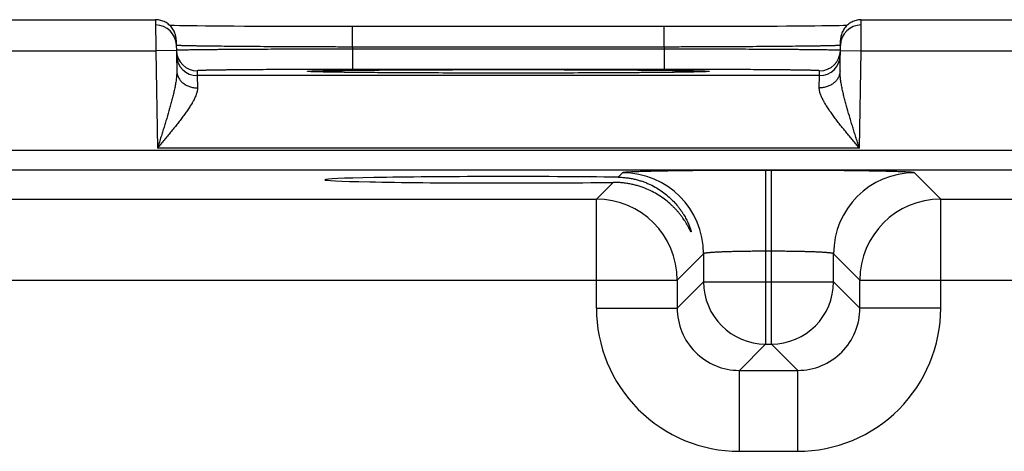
# Model space of a CAD drawing. Header units: inches. Extents: x 0 to 34, y 0 to 22.
# Tile 28 of 46: x 15.9 to 16.8, y 19.1 to 19.5. Entities that reach past the tile are written whole.
import ezdxf

# ---------------------------------------------------------------- set-up
doc = ezdxf.new("R2010")
doc.units = ezdxf.units.IN
doc.header["$LTSCALE"] = 1.87
doc.header["$MEASUREMENT"] = 0
doc.layers.get('0').update_dxf_attribs({"linetype": 'CONTINUOUS'})

msp = doc.modelspace()

# ---------------------------------------------------------------- linework, layer by layer
at = {"color": 7, "linetype": 'CONTINUOUS'}
for p, q in [((15.73658, 19.50671), (15.9856, 19.50671)), ((15.9856, 19.50671), (15.98578, 19.47671)), ((16.6664, 19.47671), (16.66658, 19.50671)), ((16.66658, 19.50671), (16.9156, 19.50671)), ((16.00882, 19.5009), (16.00383, 19.50099)), ((16.01337, 19.50083), (16.00882, 19.5009)), ((16.01887, 19.50075), (16.01337, 19.50083)), ((16.02564, 19.50067), (16.01887, 19.50075)), ((16.03393, 19.50059), (16.02564, 19.50067)), ((16.04401, 19.50049), (16.03393, 19.50059)), ((16.05207, 19.50043), (16.04401, 19.50049)), ((16.06127, 19.50037), (16.05207, 19.50043)), ((16.07133, 19.5003), (16.06127, 19.50037)), ((16.0818, 19.50025), (16.07133, 19.5003)), ((16.09269, 19.5002), (16.0818, 19.50025)), ((16.10391, 19.50015), (16.09269, 19.5002)), ((16.11544, 19.50012), (16.10391, 19.50015)), ((16.12723, 19.50009), (16.11544, 19.50012)), ((16.13923, 19.50006), (16.12723, 19.50009)), ((16.15137, 19.50004), (16.13923, 19.50006)), ((16.16363, 19.50003), (16.15137, 19.50004)), ((16.17569, 19.50003), (16.16363, 19.50003)), ((16.17569, 19.48038), (16.17569, 19.50003)), ((16.48857, 19.50003), (16.17569, 19.50003)), ((16.47649, 19.48038), (16.47649, 19.50003)), ((16.50083, 19.50004), (16.48857, 19.50003)), ((16.51299, 19.50006), (16.50083, 19.50004)), ((16.52495, 19.50009), (16.51299, 19.50006)), ((16.53683, 19.50012), (16.52495, 19.50009)), ((16.54834, 19.50015), (16.53683, 19.50012)), ((16.56305, 19.50021), (16.54834, 19.50015)), ((16.57506, 19.50027), (16.56305, 19.50021)), ((16.58536, 19.50033), (16.57506, 19.50027)), ((16.59443, 19.50039), (16.58536, 19.50033)), ((16.60495, 19.50047), (16.59443, 19.50039)), ((16.61397, 19.50055), (16.60495, 19.50047)), ((16.62173, 19.50062), (16.61397, 19.50055)), ((16.62843, 19.50069), (16.62173, 19.50062)), ((16.63423, 19.50077), (16.62843, 19.50069)), ((16.64034, 19.50085), (16.63423, 19.50077)), ((16.64527, 19.50093), (16.64034, 19.50085)), ((16.64929, 19.501), (16.64527, 19.50093)), ((16.65266, 19.50107), (16.64929, 19.501)), ((16.0056, 19.48706), (16.00612, 19.4573)), ((16.64606, 19.4573), (16.64658, 19.48706)), ((15.7364, 19.47671), (15.98578, 19.47671)), ((16.00577, 19.47706), (15.98578, 19.47671)), ((15.98578, 19.47671), (15.98742, 19.38282)), ((16.00578, 19.48199), (16.00569, 19.48204)), ((16.47649, 19.48038), (16.17569, 19.48038)), ((16.17569, 19.48038), (16.17572, 19.47845)), ((16.17572, 19.47845), (16.17572, 19.4588)), ((16.47646, 19.47845), (16.17572, 19.47845)), ((16.47649, 19.48038), (16.47646, 19.47845)), ((16.47646, 19.47845), (16.47646, 19.4588)), ((16.64649, 19.48204), (16.6464, 19.48199)), ((16.64641, 19.47706), (16.6664, 19.47671)), ((16.66476, 19.38282), (16.6664, 19.47671)), ((16.6664, 19.47671), (16.91578, 19.47671)), ((16.02577, 19.45749), (16.02585, 19.45282)), ((16.47646, 19.4588), (16.17572, 19.4588)), ((16.62633, 19.45282), (16.62641, 19.45749)), ((16.62633, 19.45282), (16.02585, 19.45282)), ((16.02585, 19.45282), (16.02612, 19.44102)), ((16.13465, 19.45673), (16.13462, 19.45673)), ((16.13497, 19.45671), (16.1348, 19.45672)), ((16.13518, 19.45669), (16.13497, 19.45671)), ((16.13546, 19.45668), (16.13518, 19.45669)), ((16.1358, 19.45666), (16.13546, 19.45668)), ((16.13644, 19.45663), (16.1358, 19.45666)), ((16.13724, 19.45659), (16.13644, 19.45663)), ((16.13821, 19.45655), (16.13724, 19.45659)), ((16.13981, 19.4565), (16.13821, 19.45655)), ((16.14183, 19.45644), (16.13981, 19.4565)), ((16.14438, 19.45638), (16.14183, 19.45644)), ((16.14752, 19.4563), (16.14438, 19.45638)), ((16.15136, 19.45623), (16.14752, 19.4563)), ((16.15615, 19.45615), (16.15136, 19.45623)), ((16.16217, 19.45606), (16.15615, 19.45615)), ((16.1676, 19.45599), (16.16217, 19.45606)), ((16.17389, 19.45591), (16.1676, 19.45599)), ((16.18126, 19.45583), (16.17389, 19.45591)), ((16.19011, 19.45575), (16.18126, 19.45583)), ((16.20119, 19.45566), (16.19011, 19.45575)), ((16.21007, 19.4556), (16.20119, 19.45566)), ((16.22017, 19.45554), (16.21007, 19.4556)), ((16.23085, 19.45548), (16.22017, 19.45554)), ((16.24189, 19.45543), (16.23085, 19.45548)), ((16.2533, 19.45539), (16.24189, 19.45543)), ((16.26501, 19.45535), (16.2533, 19.45539)), ((16.27696, 19.45532), (16.26501, 19.45535)), ((16.28913, 19.4553), (16.27696, 19.45532)), ((16.30144, 19.45528), (16.28913, 19.4553)), ((16.31386, 19.45527), (16.30144, 19.45528)), ((16.32609, 19.45527), (16.31386, 19.45527)), ((16.33835, 19.45527), (16.32609, 19.45527)), ((16.35078, 19.45528), (16.33835, 19.45527)), ((16.36311, 19.4553), (16.35078, 19.45528)), ((16.37527, 19.45532), (16.36311, 19.4553)), ((16.38723, 19.45535), (16.37527, 19.45532)), ((16.39894, 19.45539), (16.38723, 19.45535)), ((16.41035, 19.45543), (16.39894, 19.45539)), ((16.42138, 19.45548), (16.41035, 19.45543)), ((16.43217, 19.45554), (16.42138, 19.45548)), ((16.4421, 19.4556), (16.43217, 19.45554)), ((16.45415, 19.45569), (16.4421, 19.4556)), ((16.46368, 19.45577), (16.45415, 19.45569)), ((16.4716, 19.45584), (16.46368, 19.45577)), ((16.47835, 19.45591), (16.4716, 19.45584)), ((16.48595, 19.456), (16.47835, 19.45591)), ((16.49225, 19.45609), (16.48595, 19.456)), ((16.49744, 19.45617), (16.49225, 19.45609)), ((16.50169, 19.45625), (16.49744, 19.45617)), ((16.50515, 19.45632), (16.50169, 19.45625)), ((16.50857, 19.45639), (16.50515, 19.45632)), ((16.51112, 19.45646), (16.50857, 19.45639)), ((16.513, 19.45652), (16.51112, 19.45646)), ((16.51447, 19.45657), (16.513, 19.45652)), ((16.51544, 19.45661), (16.51447, 19.45657)), ((16.51605, 19.45664), (16.51544, 19.45661)), ((16.51656, 19.45667), (16.51605, 19.45664)), ((16.51684, 19.45668), (16.51656, 19.45667)), ((16.51708, 19.4567), (16.51684, 19.45668)), ((16.51727, 19.45671), (16.51708, 19.4567)), ((16.51742, 19.45672), (16.51727, 19.45671)), ((16.51752, 19.45673), (16.51742, 19.45672)), ((16.51757, 19.45673), (16.51757, 19.45674)), ((16.62606, 19.44102), (16.62633, 19.45282)), ((16.66476, 19.38282), (15.98742, 19.38282)), ((21.42478, 19.38066), (14.03449, 19.38066)), ((21.42478, 19.36165), (14.03449, 19.36165)), ((16.43633, 19.3592), (16.43208, 19.35496)), ((16.57431, 19.36157), (16.57431, 19.1942)), ((16.57987, 19.36157), (16.57431, 19.36157)), ((16.57987, 19.1942), (16.57987, 19.36157)), ((16.74322, 19.33383), (16.71785, 19.3592)), ((16.42707, 19.34994), (16.41096, 19.33383)), ((15.81322, 19.33383), (16.41096, 19.33383)), ((16.41096, 19.22882), (16.41096, 19.33383)), ((16.74322, 19.22882), (16.74322, 19.33383)), ((16.74322, 19.33383), (17.34096, 19.33383)), ((16.51432, 19.28121), (16.48895, 19.25584)), ((16.51432, 19.28121), (16.51432, 19.25419)), ((16.57987, 19.28358), (16.57431, 19.28358)), ((16.63986, 19.25419), (16.63986, 19.28121)), ((16.66523, 19.25584), (16.63986, 19.28121)), ((15.73523, 19.25584), (16.48895, 19.25584)), ((16.48895, 19.25584), (16.48895, 19.22882)), ((16.51432, 19.25419), (16.48895, 19.22882)), ((16.51432, 19.25419), (16.63986, 19.25419)), ((16.63986, 19.25419), (16.66523, 19.22882)), ((16.66523, 19.22882), (16.66523, 19.25584)), ((16.66523, 19.25584), (17.41895, 19.25584)), ((16.41096, 19.22882), (16.48895, 19.22882)), ((16.74322, 19.22882), (16.66523, 19.22882)), ((16.57431, 19.1942), (16.54894, 19.16883)), ((16.57431, 19.1942), (16.57987, 19.1942)), ((16.57987, 19.1942), (16.60524, 19.16883)), ((16.54894, 19.09084), (16.54894, 19.16883)), ((16.54894, 19.16883), (16.60524, 19.16883)), ((16.60524, 19.09084), (16.60524, 19.16883)), ((16.54894, 19.09084), (16.60524, 19.09084))]:
    msp.add_line(p, q, dxfattribs=at)
for points in [[(16.0056, 19.48706), (16.00555, 19.48819), (16.00543, 19.48931), (16.00525, 19.49043), (16.00501, 19.49153), (16.00471, 19.49262), (16.00435, 19.49369), (16.00392, 19.49473), (16.00344, 19.49575), (16.0029, 19.49675), (16.00231, 19.49771), (16.00166, 19.49863), (16.00096, 19.49952), (16.00021, 19.50037), (15.99942, 19.50117), (15.99858, 19.50193), (15.9977, 19.50263), (15.99678, 19.50329), (15.99583, 19.5039), (15.99484, 19.50445), (15.99383, 19.50494), (15.99279, 19.50538), (15.99172, 19.50575), (15.99064, 19.50607), (15.98954, 19.50632), (15.98842, 19.50651), (15.9873, 19.50664), (15.98617, 19.5067), (15.9856, 19.50671)], [(16.66658, 19.50671), (16.66601, 19.5067), (16.66488, 19.50664), (16.66376, 19.50651), (16.66264, 19.50632), (16.66154, 19.50607), (16.66046, 19.50575), (16.65939, 19.50538), (16.65835, 19.50494), (16.65734, 19.50445), (16.65635, 19.5039), (16.6554, 19.50329), (16.65448, 19.50263), (16.6536, 19.50193), (16.65276, 19.50117), (16.65197, 19.50037), (16.65122, 19.49952), (16.65052, 19.49863), (16.64987, 19.49771), (16.64928, 19.49675), (16.64874, 19.49575), (16.64826, 19.49473), (16.64783, 19.49369), (16.64747, 19.49262), (16.64717, 19.49153), (16.64693, 19.49043), (16.64675, 19.48931), (16.64663, 19.48819), (16.64658, 19.48706)], [(16.00383, 19.50099), (15.9998, 19.50107), (15.99952, 19.50107)], [(16.1348, 19.45672), (16.13469, 19.45673), (16.13465, 19.45673)], [(16.51757, 19.45674), (16.51755, 19.45673), (16.51752, 19.45673)]]:
    msp.add_lwpolyline(points, dxfattribs=at)
for centre, radius, start, end in [((15.98569, 19.48169), 0.02, 1.20717, 90.00131), ((16.66649, 19.48169), 0.02, 89.9987, 178.77884), ((16.02576, 19.47749), 0.01999, 181, 181.24362), ((16.02577, 19.47749), 0.02, 181.24473, 270.0013), ((16.62641, 19.47749), 0.02, 269.99869, 358.75526), ((16.62642, 19.47749), 0.01999, 358.75638, 359), ((16.02585, 19.47281), 0.02, 181.00122, 270.00131), ((16.62633, 19.47281), 0.02, 269.99868, 358.99877), ((16.4363, 19.28118), 0.07802, 0.02091, 89.97909), ((16.71788, 19.28118), 0.07802, 90.02091, 179.97909), ((16.41093, 19.25581), 0.07802, 0.02091, 89.97909), ((16.74325, 19.25581), 0.07802, 90.02091, 179.97909), ((16.57433, 19.25421), 0.06001, 180.02091, 269.97909), ((16.57985, 19.25421), 0.06001, 270.02091, 359.97909), ((16.54893, 19.22881), 0.13797, 179.99623, 270.00374), ((16.5489, 19.22878), 0.05995, 179.96358, 270.03636), ((16.60525, 19.22881), 0.13797, 269.99674, 0.00328), ((16.60528, 19.22878), 0.05995, 269.96358, 0.03636)]:
    msp.add_arc(centre, radius, start, end, dxfattribs=at)
msp.add_ellipse((16.32609, 19.35248), major_axis=(0.17714, 0), ratio=0.017455, start_param=0.92934, end_param=5.318939, dxfattribs=at)
for points, knots in [([(16.00587, 19.47718), (16.00585, 19.47717), (16.00583, 19.47717), (16.00581, 19.47716), (16.0058, 19.47716), (16.00579, 19.47716), (16.00578, 19.47715), (16.00577, 19.47715), (16.00577, 19.47714)], [0, 0, 0, 0, 0.412776, 0.576609, 0.712444, 0.820835, 0.902879, 1, 1, 1, 1]), ([(16.17569, 19.48038), (16.17026, 19.48039), (16.15944, 19.48042), (16.14333, 19.48047), (16.12752, 19.48053), (16.11215, 19.4806), (16.09737, 19.48069), (16.08332, 19.48078), (16.07011, 19.48088), (16.05788, 19.48098), (16.04835, 19.48108), (16.04129, 19.48116), (16.03646, 19.48122), (16.03195, 19.48128), (16.02776, 19.48135), (16.02392, 19.48141), (16.02043, 19.48147), (16.0173, 19.48154), (16.01454, 19.4816), (16.01246, 19.48166), (16.01099, 19.4817), (16.01003, 19.48173), (16.00917, 19.48177), (16.0084, 19.4818), (16.00772, 19.48183), (16.00715, 19.48186), (16.00673, 19.48189), (16.00644, 19.48191), (16.00626, 19.48193), (16.00611, 19.48194), (16.00598, 19.48196), (16.00587, 19.48198), (16.00581, 19.48199), (16.00578, 19.48199)], [0, 0, 0, 0, 0.095967, 0.191051, 0.284373, 0.375075, 0.462318, 0.5453, 0.623253, 0.695459, 0.761251, 0.791549, 0.820022, 0.846602, 0.87123, 0.893847, 0.914403, 0.932849, 0.949142, 0.963247, 0.969468, 0.97513, 0.98023, 0.984764, 0.988731, 0.992129, 0.994955, 0.996153, 0.997209, 0.998121, 0.99889, 0.999516, 1, 1, 1, 1]), ([(16.17572, 19.47845), (16.17029, 19.47844), (16.15947, 19.47842), (16.14336, 19.47837), (16.12755, 19.47832), (16.11219, 19.47825), (16.09741, 19.47819), (16.08336, 19.47811), (16.07015, 19.47803), (16.05793, 19.47795), (16.0484, 19.47787), (16.04135, 19.47781), (16.03651, 19.47776), (16.032, 19.47771), (16.02782, 19.47766), (16.02399, 19.47761), (16.0205, 19.47757), (16.01737, 19.47752), (16.01461, 19.47747), (16.01254, 19.47743), (16.01107, 19.47739), (16.01011, 19.47737), (16.00924, 19.47734), (16.00847, 19.47732), (16.0078, 19.4773), (16.00723, 19.47727), (16.00675, 19.47725), (16.00641, 19.47723), (16.00619, 19.47721), (16.00606, 19.4772), (16.00596, 19.47719), (16.00589, 19.47718), (16.00587, 19.47718)], [0, 0, 0, 0, 0.096, 0.191114, 0.284465, 0.37519, 0.462454, 0.545449, 0.62341, 0.695618, 0.761406, 0.791701, 0.820168, 0.846742, 0.871361, 0.89397, 0.914516, 0.932951, 0.949233, 0.963326, 0.969541, 0.975196, 0.980289, 0.984817, 0.988777, 0.992167, 0.994985, 0.99723, 0.998138, 0.998902, 0.999522, 1, 1, 1, 1]), ([(16.64631, 19.47718), (16.64629, 19.47718), (16.64622, 19.47719), (16.64612, 19.4772), (16.64599, 19.47721), (16.64577, 19.47723), (16.64543, 19.47725), (16.64495, 19.47727), (16.64438, 19.4773), (16.64371, 19.47732), (16.64294, 19.47734), (16.64207, 19.47737), (16.64111, 19.47739), (16.63964, 19.47743), (16.63757, 19.47747), (16.63481, 19.47752), (16.63168, 19.47757), (16.62819, 19.47761), (16.62436, 19.47766), (16.62018, 19.47771), (16.61567, 19.47776), (16.61083, 19.47781), (16.60378, 19.47787), (16.59425, 19.47795), (16.58203, 19.47803), (16.56882, 19.47811), (16.55477, 19.47819), (16.53999, 19.47825), (16.52463, 19.47832), (16.50882, 19.47837), (16.49271, 19.47842), (16.48189, 19.47844), (16.47646, 19.47845)], [0, 0, 0, 0, 0.000478, 0.001098, 0.001862, 0.00277, 0.005015, 0.007833, 0.011223, 0.015183, 0.019711, 0.024804, 0.03046, 0.036674, 0.050767, 0.067049, 0.085485, 0.10603, 0.128639, 0.153259, 0.179833, 0.2083, 0.238594, 0.304383, 0.37659, 0.454552, 0.537547, 0.62481, 0.715535, 0.808886, 0.904, 1, 1, 1, 1]), ([(16.6464, 19.48199), (16.64637, 19.48199), (16.64631, 19.48198), (16.6462, 19.48196), (16.64607, 19.48194), (16.64592, 19.48193), (16.64574, 19.48191), (16.64545, 19.48189), (16.64503, 19.48186), (16.64446, 19.48183), (16.64378, 19.4818), (16.64301, 19.48177), (16.64215, 19.48173), (16.64119, 19.4817), (16.63972, 19.48166), (16.63764, 19.4816), (16.63488, 19.48154), (16.63175, 19.48147), (16.62826, 19.48141), (16.62442, 19.48135), (16.62023, 19.48128), (16.61572, 19.48122), (16.61089, 19.48116), (16.60383, 19.48108), (16.5943, 19.48098), (16.58207, 19.48088), (16.56886, 19.48078), (16.55481, 19.48069), (16.54003, 19.4806), (16.52466, 19.48053), (16.50885, 19.48047), (16.49274, 19.48042), (16.48192, 19.48039), (16.47649, 19.48038)], [0, 0, 0, 0, 0.000484, 0.00111, 0.001879, 0.002791, 0.003847, 0.005045, 0.007871, 0.011268, 0.015235, 0.01977, 0.02487, 0.030532, 0.036752, 0.050857, 0.067151, 0.085596, 0.106152, 0.128769, 0.153397, 0.179977, 0.20845, 0.238748, 0.30454, 0.376746, 0.454699, 0.537681, 0.624925, 0.715626, 0.808949, 0.904032, 1, 1, 1, 1]), ([(16.64641, 19.47714), (16.64641, 19.47715), (16.6464, 19.47715), (16.64639, 19.47716), (16.64638, 19.47716), (16.64637, 19.47716), (16.64635, 19.47717), (16.64633, 19.47717), (16.64631, 19.47718)], [0, 0, 0, 0, 0.097122, 0.179166, 0.287557, 0.423392, 0.587224, 1, 1, 1, 1]), ([(16.17572, 19.4588), (16.17082, 19.4588), (16.16107, 19.4588), (16.14656, 19.45878), (16.13233, 19.45875), (16.11851, 19.45871), (16.10525, 19.45865), (16.09267, 19.45859), (16.08266, 19.45852), (16.07508, 19.45846), (16.06976, 19.45842), (16.06469, 19.45837), (16.05988, 19.45833), (16.05536, 19.45828), (16.05113, 19.45822), (16.04719, 19.45817), (16.04357, 19.45811), (16.04026, 19.45806), (16.03728, 19.458), (16.03501, 19.45795), (16.03336, 19.45791), (16.03225, 19.45787), (16.03122, 19.45784), (16.03029, 19.45781), (16.02944, 19.45778), (16.02868, 19.45775), (16.028, 19.45772), (16.02742, 19.45769), (16.02692, 19.45766), (16.02657, 19.45763), (16.02633, 19.45761), (16.02618, 19.45759), (16.02606, 19.45758), (16.02597, 19.45756), (16.02591, 19.45755), (16.02587, 19.45754), (16.02584, 19.45753), (16.02582, 19.45753), (16.0258, 19.45752), (16.02579, 19.45751), (16.02578, 19.45751), (16.02577, 19.4575), (16.02577, 19.45749)], [0, 0, 0, 0, 0.098017, 0.195091, 0.290285, 0.382682, 0.471393, 0.555562, 0.634377, 0.671538, 0.707081, 0.740917, 0.772969, 0.803159, 0.831413, 0.857662, 0.881846, 0.903905, 0.923785, 0.941441, 0.949422, 0.956832, 0.963664, 0.969916, 0.975585, 0.980666, 0.985158, 0.989057, 0.992361, 0.995068, 0.996198, 0.997178, 0.99801, 0.998693, 0.998979, 0.999228, 0.999442, 0.999619, 0.999761, 0.999819, 0.999869, 1, 1, 1, 1]), ([(16.1346, 19.4567), (16.13448, 19.45671), (16.13424, 19.45672), (16.1339, 19.45674), (16.13359, 19.45677), (16.13332, 19.45679), (16.13308, 19.45681), (16.13288, 19.45683), (16.13271, 19.45686), (16.1326, 19.45688), (16.13252, 19.45689), (16.13248, 19.4569), (16.13244, 19.45691), (16.13241, 19.45693), (16.1324, 19.45694), (16.13239, 19.45694), (16.13239, 19.45695), (16.13238, 19.45696), (16.13239, 19.45696), (16.13239, 19.45697), (16.1324, 19.45698), (16.13241, 19.45699), (16.13244, 19.457), (16.13248, 19.45701), (16.13252, 19.45702), (16.13257, 19.45703), (16.13263, 19.45704), (16.1327, 19.45705), (16.13278, 19.45706), (16.13287, 19.45708), (16.133, 19.45709), (16.13319, 19.45711), (16.13345, 19.45713), (16.13373, 19.45716), (16.13406, 19.45718), (16.13442, 19.4572), (16.13481, 19.45722), (16.1354, 19.45725), (16.13623, 19.45729), (16.13732, 19.45734), (16.13856, 19.45738), (16.14047, 19.45744), (16.1432, 19.45752), (16.14686, 19.4576), (16.15105, 19.45768), (16.15574, 19.45776), (16.16093, 19.45784), (16.16659, 19.45792), (16.17272, 19.45799), (16.17929, 19.45806), (16.18628, 19.45813), (16.19368, 19.45819), (16.20147, 19.45825), (16.20961, 19.45831), (16.2181, 19.45836), (16.23001, 19.45843), (16.24555, 19.4585), (16.26485, 19.45856), (16.28487, 19.45861), (16.30536, 19.45864), (16.31915, 19.45865), (16.32609, 19.45865)], [0, 0, 0, 0, 0.001921, 0.003666, 0.005233, 0.006623, 0.007836, 0.008871, 0.00973, 0.010412, 0.010688, 0.01092, 0.011109, 0.011256, 0.011363, 0.011404, 0.011438, 0.011467, 0.011497, 0.01153, 0.01157, 0.011676, 0.011822, 0.012009, 0.01224, 0.012514, 0.012832, 0.013194, 0.0136, 0.01405, 0.014544, 0.015666, 0.016964, 0.01844, 0.020093, 0.021923, 0.02393, 0.026113, 0.031008, 0.036605, 0.042898, 0.049883, 0.065909, 0.084641, 0.106024, 0.129992, 0.156481, 0.185413, 0.216702, 0.25026, 0.28599, 0.323786, 0.36354, 0.405139, 0.448459, 0.493377, 0.587479, 0.686357, 0.788866, 0.893818, 1, 1, 1, 1]), ([(16.32609, 19.45865), (16.33303, 19.45865), (16.34682, 19.45864), (16.36731, 19.45861), (16.38732, 19.45856), (16.40662, 19.4585), (16.42216, 19.45843), (16.43407, 19.45836), (16.44255, 19.45831), (16.4507, 19.45825), (16.45848, 19.45819), (16.46588, 19.45813), (16.47288, 19.45806), (16.47945, 19.45799), (16.48557, 19.45792), (16.49124, 19.45784), (16.49643, 19.45776), (16.50112, 19.45768), (16.50531, 19.4576), (16.50847, 19.45753), (16.51074, 19.45747), (16.51225, 19.45742), (16.51362, 19.45738), (16.51485, 19.45734), (16.51594, 19.45729), (16.51677, 19.45725), (16.51737, 19.45722), (16.51776, 19.4572), (16.51812, 19.45718), (16.51844, 19.45716), (16.51873, 19.45713), (16.51898, 19.45711), (16.51917, 19.45709), (16.51931, 19.45708), (16.5194, 19.45706), (16.51947, 19.45705), (16.51954, 19.45704), (16.51961, 19.45703), (16.51966, 19.45702), (16.5197, 19.45701), (16.51974, 19.457), (16.51977, 19.45699), (16.51978, 19.45698), (16.51979, 19.45697), (16.51979, 19.45696), (16.5198, 19.45696), (16.51979, 19.45695), (16.51979, 19.45694), (16.51978, 19.45694), (16.51977, 19.45693), (16.51974, 19.45691), (16.5197, 19.4569), (16.51966, 19.45689), (16.51958, 19.45688), (16.51947, 19.45686), (16.5193, 19.45683), (16.5191, 19.45681), (16.51886, 19.45679), (16.51859, 19.45677), (16.51829, 19.45675), (16.51795, 19.45672), (16.51771, 19.45671), (16.51758, 19.4567)], [0, 0, 0, 0, 0.106172, 0.211115, 0.313614, 0.412485, 0.506581, 0.551497, 0.594815, 0.636412, 0.676167, 0.713963, 0.749693, 0.783253, 0.814544, 0.843478, 0.869972, 0.893945, 0.915331, 0.93407, 0.942428, 0.950104, 0.957092, 0.963388, 0.968989, 0.973888, 0.976074, 0.978083, 0.979915, 0.98157, 0.983048, 0.984349, 0.985473, 0.985969, 0.98642, 0.986827, 0.98719, 0.987509, 0.987784, 0.988016, 0.988205, 0.988352, 0.988459, 0.9885, 0.988534, 0.988563, 0.988593, 0.988626, 0.988666, 0.988772, 0.988918, 0.989106, 0.989336, 0.98961, 0.99029, 0.991146, 0.992179, 0.993389, 0.994776, 0.996341, 0.998082, 1, 1, 1, 1]), ([(16.62641, 19.45749), (16.62641, 19.4575), (16.6264, 19.45751), (16.62639, 19.45751), (16.62638, 19.45752), (16.62636, 19.45753), (16.62634, 19.45753), (16.62631, 19.45754), (16.62627, 19.45755), (16.62621, 19.45756), (16.62612, 19.45758), (16.626, 19.45759), (16.62585, 19.45761), (16.62561, 19.45763), (16.62526, 19.45766), (16.62476, 19.45769), (16.62418, 19.45772), (16.6235, 19.45775), (16.62274, 19.45778), (16.62189, 19.45781), (16.62096, 19.45784), (16.61993, 19.45787), (16.61882, 19.45791), (16.61717, 19.45795), (16.6149, 19.458), (16.61192, 19.45806), (16.60861, 19.45811), (16.60499, 19.45817), (16.60105, 19.45822), (16.59682, 19.45828), (16.5923, 19.45833), (16.58749, 19.45837), (16.58242, 19.45842), (16.5771, 19.45846), (16.56952, 19.45852), (16.55951, 19.45859), (16.54693, 19.45865), (16.53367, 19.45871), (16.51985, 19.45875), (16.50562, 19.45878), (16.49111, 19.4588), (16.48136, 19.4588), (16.47646, 19.4588)], [0, 0, 0, 0, 0.000131, 0.000181, 0.000239, 0.000381, 0.000558, 0.000771, 0.001021, 0.001307, 0.001991, 0.002822, 0.003803, 0.004932, 0.007639, 0.010943, 0.014842, 0.019334, 0.024415, 0.030084, 0.036336, 0.043168, 0.050578, 0.058559, 0.076215, 0.096095, 0.118154, 0.142338, 0.168588, 0.196841, 0.227031, 0.259083, 0.29292, 0.328462, 0.365623, 0.444438, 0.528607, 0.617318, 0.709715, 0.804909, 0.901983, 1, 1, 1, 1]), ([(16.00612, 19.4573), (16.00613, 19.45662), (16.00612, 19.45523), (16.006, 19.45313), (16.0058, 19.45098), (16.00553, 19.4488), (16.0052, 19.44659), (16.00482, 19.44435), (16.00439, 19.44209), (16.00376, 19.43903), (16.00306, 19.43596), (16.00232, 19.43288), (16.00173, 19.43055), (16.00112, 19.42821), (16.00028, 19.42506), (15.99874, 19.41952), (15.99688, 19.41319), (15.99496, 19.40683), (15.99348, 19.40204), (15.99198, 19.39724), (15.99047, 19.39244), (15.98895, 19.38763), (15.98793, 19.38442), (15.98742, 19.38282)], [0, 0, 0, 0, 0.026639, 0.054002, 0.082007, 0.110574, 0.13964, 0.169144, 0.19903, 0.229256, 0.290579, 0.321611, 0.352856, 0.384292, 0.415896, 0.479547, 0.60823, 0.673086, 0.73819, 0.803484, 0.868915, 0.934436, 1, 1, 1, 1]), ([(16.00612, 19.4573), (16.00613, 19.45676), (16.00621, 19.45568), (16.00652, 19.45408), (16.00702, 19.45252), (16.0077, 19.451), (16.00855, 19.44955), (16.00957, 19.44817), (16.01075, 19.44689), (16.01207, 19.4457), (16.01352, 19.44463), (16.01509, 19.44369), (16.01677, 19.44287), (16.01853, 19.4422), (16.02036, 19.44167), (16.02225, 19.44129), (16.02417, 19.44106), (16.02547, 19.44102), (16.02612, 19.44102)], [0, 0, 0, 0, 0.056705, 0.113647, 0.171051, 0.22912, 0.288025, 0.347899, 0.408834, 0.470876, 0.534031, 0.598262, 0.663495, 0.72962, 0.796502, 0.863981, 0.931877, 1, 1, 1, 1]), ([(16.32609, 19.45527), (16.31469, 19.45527), (16.29226, 19.45528), (16.25949, 19.45536), (16.23332, 19.45547), (16.21368, 19.45558), (16.20021, 19.45567), (16.18772, 19.45577), (16.17632, 19.45588), (16.16609, 19.456), (16.15835, 19.45611), (16.1528, 19.4562), (16.14915, 19.45627), (16.14584, 19.45634), (16.14289, 19.45641), (16.1403, 19.45648), (16.13807, 19.45655), (16.13644, 19.45661), (16.13533, 19.45666), (16.13483, 19.45669), (16.1346, 19.4567)], [0, 0, 0, 0, 0.178522, 0.351439, 0.513323, 0.588522, 0.659093, 0.72448, 0.784173, 0.837697, 0.884638, 0.90552, 0.924621, 0.941905, 0.957338, 0.970887, 0.982527, 0.992238, 0.996364, 1, 1, 1, 1]), ([(16.51758, 19.4567), (16.51735, 19.45669), (16.51686, 19.45666), (16.51574, 19.45661), (16.51412, 19.45655), (16.5119, 19.45648), (16.5093, 19.45641), (16.50635, 19.45634), (16.50305, 19.45627), (16.49939, 19.4562), (16.49385, 19.45611), (16.4861, 19.456), (16.47588, 19.45588), (16.46448, 19.45577), (16.45199, 19.45567), (16.43851, 19.45558), (16.41887, 19.45547), (16.3927, 19.45536), (16.35992, 19.45528), (16.33749, 19.45527), (16.32609, 19.45527)], [0, 0, 0, 0, 0.003631, 0.007752, 0.017456, 0.029089, 0.042631, 0.058057, 0.075336, 0.094433, 0.11531, 0.162245, 0.215765, 0.275456, 0.340844, 0.411419, 0.486622, 0.648521, 0.821457, 1, 1, 1, 1]), ([(16.64606, 19.4573), (16.64605, 19.45676), (16.64597, 19.45568), (16.64566, 19.45408), (16.64516, 19.45252), (16.64448, 19.451), (16.64363, 19.44955), (16.64261, 19.44817), (16.64143, 19.44689), (16.64011, 19.4457), (16.63866, 19.44463), (16.63709, 19.44369), (16.63541, 19.44287), (16.63365, 19.4422), (16.63182, 19.44167), (16.62993, 19.44129), (16.62801, 19.44106), (16.62671, 19.44102), (16.62606, 19.44102)], [0, 0, 0, 0, 0.056705, 0.113647, 0.171051, 0.22912, 0.288025, 0.347899, 0.408833, 0.470876, 0.534031, 0.598262, 0.663494, 0.72962, 0.796502, 0.86398, 0.931877, 1, 1, 1, 1]), ([(16.66476, 19.38282), (16.66425, 19.38442), (16.66323, 19.38763), (16.66171, 19.39244), (16.6602, 19.39724), (16.6587, 19.40204), (16.65722, 19.40683), (16.6553, 19.41319), (16.65344, 19.41952), (16.6519, 19.42506), (16.65106, 19.42821), (16.65045, 19.43055), (16.64986, 19.43288), (16.64912, 19.43596), (16.64842, 19.43903), (16.64779, 19.44209), (16.64736, 19.44435), (16.64698, 19.44659), (16.64665, 19.4488), (16.64638, 19.45098), (16.64618, 19.45313), (16.64606, 19.45523), (16.64605, 19.45662), (16.64606, 19.4573)], [0, 0, 0, 0, 0.065564, 0.131085, 0.196516, 0.26181, 0.326914, 0.39177, 0.520453, 0.584104, 0.615708, 0.647144, 0.678389, 0.709421, 0.770744, 0.80097, 0.830856, 0.86036, 0.889426, 0.917993, 0.945998, 0.973361, 1, 1, 1, 1]), ([(16.02612, 19.44102), (16.02613, 19.44054), (16.02608, 19.43956), (16.0259, 19.43833), (16.02567, 19.43731), (16.0254, 19.43625), (16.02496, 19.43489), (16.02433, 19.43324), (16.02358, 19.43155), (16.02273, 19.42983), (16.02196, 19.42838), (16.0213, 19.42721), (16.02061, 19.42601), (16.0197, 19.42451), (16.01856, 19.42269), (16.01735, 19.42086), (16.0161, 19.41902), (16.0148, 19.41717), (16.01346, 19.4153), (16.01209, 19.41343), (16.01068, 19.41154), (16.00925, 19.40965), (16.00778, 19.40776), (16.0063, 19.40586), (16.00479, 19.40395), (16.00275, 19.4014), (16.00016, 19.3982), (15.99702, 19.39436), (15.99437, 19.39116), (15.99224, 19.3886), (15.9901, 19.38603), (15.98849, 19.3841), (15.98742, 19.38282)], [0, 0, 0, 0, 0.020269, 0.041707, 0.052888, 0.064376, 0.088259, 0.113313, 0.139461, 0.166621, 0.194708, 0.209072, 0.223635, 0.25332, 0.283692, 0.314683, 0.346229, 0.378274, 0.41077, 0.443671, 0.476934, 0.510523, 0.544403, 0.578545, 0.612919, 0.6475, 0.717184, 0.787425, 0.858067, 0.893494, 0.928969, 1, 1, 1, 1]), ([(16.66476, 19.38282), (16.66369, 19.3841), (16.66208, 19.38603), (16.65994, 19.3886), (16.65781, 19.39116), (16.65516, 19.39436), (16.65202, 19.3982), (16.64943, 19.4014), (16.64739, 19.40395), (16.64588, 19.40586), (16.6444, 19.40776), (16.64293, 19.40965), (16.6415, 19.41154), (16.64009, 19.41343), (16.63872, 19.4153), (16.63738, 19.41717), (16.63608, 19.41902), (16.63483, 19.42086), (16.63362, 19.42269), (16.63248, 19.42451), (16.63157, 19.42601), (16.63088, 19.42721), (16.63022, 19.42838), (16.62945, 19.42983), (16.6286, 19.43155), (16.62785, 19.43324), (16.62722, 19.43489), (16.62678, 19.43625), (16.62651, 19.43731), (16.62628, 19.43833), (16.6261, 19.43956), (16.62605, 19.44054), (16.62606, 19.44102)], [0, 0, 0, 0, 0.071031, 0.106506, 0.141933, 0.212575, 0.282816, 0.3525, 0.387081, 0.421455, 0.455597, 0.489477, 0.523066, 0.556329, 0.58923, 0.621726, 0.653771, 0.685317, 0.716308, 0.74668, 0.776365, 0.790928, 0.805292, 0.833379, 0.860539, 0.886687, 0.911741, 0.935624, 0.947112, 0.958293, 0.979731, 1, 1, 1, 1]), ([(16.43208, 19.35496), (16.43352, 19.35494), (16.43635, 19.35482), (16.44053, 19.35441), (16.44459, 19.35378), (16.44851, 19.35295), (16.4523, 19.35193), (16.45595, 19.35075), (16.45945, 19.34942), (16.46389, 19.34747), (16.46908, 19.34473), (16.47481, 19.341), (16.47997, 19.33694), (16.48457, 19.33263), (16.488, 19.32886), (16.49047, 19.32579), (16.49217, 19.32351), (16.49375, 19.32122), (16.49519, 19.31896), (16.4965, 19.31672), (16.49769, 19.31453), (16.49875, 19.31242), (16.49968, 19.31041), (16.50036, 19.3088), (16.50083, 19.30759), (16.50115, 19.30676), (16.50143, 19.30598), (16.50167, 19.30526), (16.50188, 19.30461), (16.50205, 19.30404), (16.50217, 19.30361), (16.50224, 19.30331), (16.50229, 19.30311), (16.50232, 19.30295), (16.50234, 19.3028), (16.50236, 19.30268), (16.50236, 19.30261), (16.50236, 19.30258)], [0, 0, 0, 0, 0.04585, 0.090642, 0.134402, 0.177162, 0.218955, 0.25982, 0.299792, 0.338909, 0.414695, 0.487448, 0.557357, 0.624532, 0.688972, 0.720132, 0.750536, 0.780129, 0.808836, 0.836554, 0.863145, 0.88843, 0.912173, 0.934068, 0.944207, 0.953733, 0.962584, 0.970695, 0.977996, 0.984416, 0.989885, 0.992242, 0.994337, 0.996165, 0.997719, 0.998998, 1, 1, 1, 1]), ([(16.57431, 19.36157), (16.56985, 19.36157), (16.56097, 19.36156), (16.54776, 19.36152), (16.5348, 19.36147), (16.52221, 19.36139), (16.51012, 19.36129), (16.49862, 19.36117), (16.48785, 19.36104), (16.47936, 19.36091), (16.47299, 19.36079), (16.46858, 19.36071), (16.4644, 19.36061), (16.46049, 19.36052), (16.45685, 19.36042), (16.45348, 19.36032), (16.4504, 19.36022), (16.44761, 19.36011), (16.44512, 19.36001), (16.44323, 19.35991), (16.44188, 19.35983), (16.44098, 19.35978), (16.44015, 19.35972), (16.43941, 19.35967), (16.43875, 19.35961), (16.43816, 19.35955), (16.43766, 19.35949), (16.43724, 19.35944), (16.43693, 19.35939), (16.43673, 19.35935), (16.43661, 19.35932), (16.43651, 19.35929), (16.43643, 19.35926), (16.43638, 19.35924), (16.43635, 19.35921), (16.43633, 19.3592), (16.43633, 19.3592)], [0, 0, 0, 0, 0.0969, 0.192887, 0.287057, 0.378523, 0.466425, 0.549935, 0.628264, 0.70068, 0.734454, 0.766497, 0.796737, 0.825102, 0.851522, 0.875937, 0.898293, 0.918534, 0.936612, 0.952487, 0.959588, 0.966126, 0.972097, 0.977496, 0.98232, 0.986569, 0.99024, 0.993334, 0.995849, 0.996891, 0.997789, 0.998546, 0.999163, 0.999644, 0.999837, 1, 1, 1, 1]), ([(16.71785, 19.3592), (16.71785, 19.3592), (16.71783, 19.35921), (16.7178, 19.35924), (16.71775, 19.35926), (16.71767, 19.35929), (16.71757, 19.35932), (16.71745, 19.35935), (16.71725, 19.35939), (16.71694, 19.35944), (16.71652, 19.35949), (16.71602, 19.35955), (16.71543, 19.35961), (16.71477, 19.35967), (16.71403, 19.35972), (16.7132, 19.35978), (16.7123, 19.35983), (16.71095, 19.35991), (16.70906, 19.36001), (16.70657, 19.36011), (16.70378, 19.36022), (16.7007, 19.36032), (16.69733, 19.36042), (16.69369, 19.36052), (16.68977, 19.36061), (16.6856, 19.36071), (16.68118, 19.36079), (16.67482, 19.36091), (16.66633, 19.36104), (16.65556, 19.36117), (16.64406, 19.36129), (16.63197, 19.36139), (16.61938, 19.36147), (16.60642, 19.36152), (16.59321, 19.36156), (16.58433, 19.36157), (16.57987, 19.36157)], [0, 0, 0, 0, 0.000163, 0.000356, 0.000837, 0.001454, 0.002211, 0.003109, 0.004151, 0.006666, 0.00976, 0.013431, 0.01768, 0.022504, 0.027903, 0.033874, 0.040412, 0.047513, 0.063388, 0.081466, 0.101707, 0.124063, 0.148478, 0.174898, 0.203263, 0.233503, 0.265546, 0.29932, 0.371736, 0.450065, 0.533575, 0.621477, 0.712943, 0.807113, 0.9031, 1, 1, 1, 1]), ([(16.50236, 19.30258), (16.50236, 19.30257), (16.50236, 19.30255), (16.50235, 19.30251), (16.50235, 19.30249), (16.50234, 19.30247), (16.50232, 19.30246), (16.50231, 19.30245), (16.50229, 19.30246), (16.50227, 19.30247), (16.50224, 19.30248), (16.50222, 19.30251), (16.50219, 19.30254), (16.50215, 19.30259), (16.50209, 19.30267), (16.50201, 19.30279), (16.50192, 19.30293), (16.50182, 19.3031), (16.50171, 19.3033), (16.50159, 19.30351), (16.50145, 19.30375), (16.50131, 19.30401), (16.50116, 19.30429), (16.50095, 19.3047), (16.50065, 19.30526), (16.50026, 19.30598), (16.49984, 19.30675), (16.49939, 19.30758), (16.49889, 19.30846), (16.49836, 19.30938), (16.4978, 19.31033), (16.4972, 19.31131), (16.49657, 19.31232), (16.49567, 19.31371), (16.49446, 19.3155), (16.49288, 19.31766), (16.49118, 19.31985), (16.48933, 19.32206), (16.48734, 19.32427), (16.48522, 19.32646), (16.48216, 19.32937), (16.47798, 19.33292), (16.47244, 19.33687), (16.46631, 19.3405), (16.45958, 19.34371), (16.45355, 19.34592), (16.44844, 19.34738), (16.44442, 19.34831), (16.44026, 19.34906), (16.43597, 19.3496), (16.43156, 19.34991), (16.42858, 19.34996), (16.42707, 19.34994)], [0, 0, 0, 0, 0.000407, 0.000746, 0.001019, 0.001237, 0.001415, 0.001582, 0.001774, 0.002014, 0.002314, 0.00268, 0.003117, 0.003625, 0.004857, 0.006379, 0.008186, 0.010275, 0.012638, 0.015268, 0.018156, 0.021293, 0.02467, 0.028277, 0.036147, 0.044827, 0.054246, 0.064339, 0.075044, 0.086307, 0.098078, 0.110314, 0.122978, 0.136034, 0.163214, 0.191662, 0.221235, 0.251827, 0.283361, 0.31578, 0.349047, 0.418033, 0.490269, 0.565821, 0.644838, 0.727529, 0.770338, 0.814154, 0.859007, 0.904919, 0.951913, 1, 1, 1, 1]), ([(16.57431, 19.28358), (16.57237, 19.28358), (16.56851, 19.28357), (16.56276, 19.28354), (16.55712, 19.28348), (16.55165, 19.2834), (16.54639, 19.2833), (16.54139, 19.28319), (16.53671, 19.28305), (16.53302, 19.28292), (16.53025, 19.2828), (16.52833, 19.28272), (16.52652, 19.28263), (16.52482, 19.28253), (16.52323, 19.28243), (16.52177, 19.28233), (16.52043, 19.28223), (16.51922, 19.28213), (16.51814, 19.28202), (16.51718, 19.28191), (16.51648, 19.28181), (16.51598, 19.28173), (16.51565, 19.28168), (16.51537, 19.28162), (16.51511, 19.28156), (16.51489, 19.28151), (16.51471, 19.28145), (16.51458, 19.2814), (16.51449, 19.28136), (16.51444, 19.28133), (16.51439, 19.2813), (16.51435, 19.28126), (16.51433, 19.28123), (16.51432, 19.28121)], [0, 0, 0, 0, 0.096721, 0.192531, 0.286526, 0.377821, 0.465558, 0.548911, 0.627098, 0.699386, 0.733104, 0.765099, 0.795296, 0.823624, 0.850019, 0.87442, 0.896771, 0.91702, 0.935124, 0.951044, 0.964748, 0.970761, 0.976211, 0.981098, 0.985422, 0.989185, 0.992389, 0.995044, 0.99617, 0.997167, 0.998039, 0.998794, 1, 1, 1, 1]), ([(16.63986, 19.28121), (16.63985, 19.28123), (16.63983, 19.28126), (16.63979, 19.2813), (16.63974, 19.28133), (16.63969, 19.28136), (16.6396, 19.2814), (16.63947, 19.28145), (16.63929, 19.28151), (16.63907, 19.28156), (16.63881, 19.28162), (16.63853, 19.28168), (16.6382, 19.28173), (16.6377, 19.28181), (16.637, 19.28191), (16.63604, 19.28202), (16.63496, 19.28213), (16.63375, 19.28223), (16.63241, 19.28233), (16.63095, 19.28243), (16.62936, 19.28253), (16.62766, 19.28263), (16.62585, 19.28272), (16.62393, 19.2828), (16.62116, 19.28292), (16.61747, 19.28305), (16.61279, 19.28319), (16.60779, 19.2833), (16.60253, 19.2834), (16.59705, 19.28348), (16.59142, 19.28354), (16.58567, 19.28357), (16.58181, 19.28358), (16.57987, 19.28358)], [0, 0, 0, 0, 0.001206, 0.001961, 0.002833, 0.00383, 0.004956, 0.007611, 0.010815, 0.014578, 0.018902, 0.023789, 0.029239, 0.035252, 0.048956, 0.064876, 0.08298, 0.103229, 0.12558, 0.149981, 0.176376, 0.204704, 0.234901, 0.266896, 0.300614, 0.372902, 0.451089, 0.534442, 0.622179, 0.713474, 0.807469, 0.903279, 1, 1, 1, 1])]:
    msp.add_open_spline(points, degree=3, knots=knots, dxfattribs=at)

doc.saveas('drawing.dxf')
